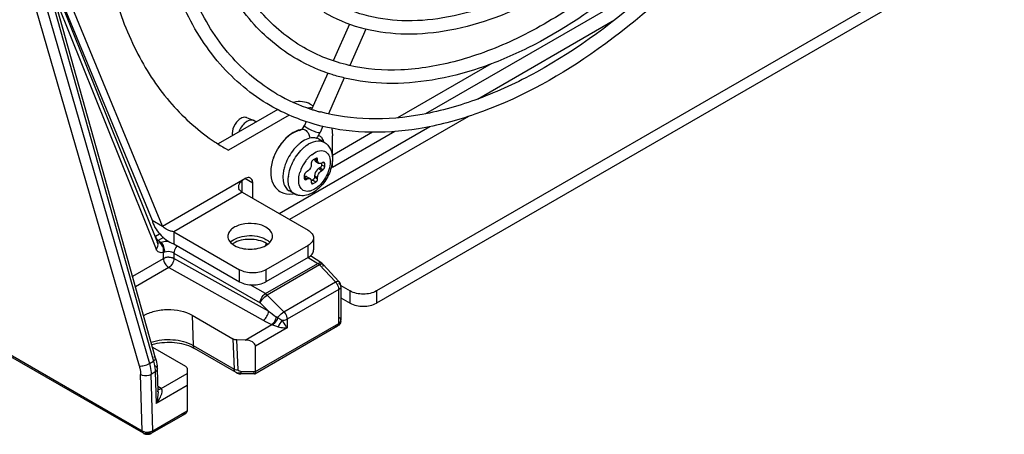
# Model space of a CAD drawing. Header units: inches. Extents: x 0 to 117, y 0 to 83.
# Tile 29 of 74: x 105.88 to 108.49, y 15.85 to 16.95. Entities that reach past the tile are written whole.
import ezdxf

# ---------------------------------------------------------------- set-up
doc = ezdxf.new("R2010")
doc.units = ezdxf.units.IN
doc.header["$LTSCALE"] = 6.431102
doc.header["$MEASUREMENT"] = 0
doc.layers.get('0').update_dxf_attribs({"linetype": 'CONTINUOUS'})

msp = doc.modelspace()

# ---------------------------------------------------------------- linework, layer by layer
at = {"color": 7, "linetype": 'CONTINUOUS'}
for p, q in [((110.6526, 18.4388), (106.8248, 16.2288)), ((110.6526, 18.4067), (106.8248, 16.1967)), ((105.9124, 17.1156), (106.224, 16.0368)), ((105.9306, 17.1267), (106.2347, 16.0433)), ((105.8855, 17.1093), (106.1971, 16.0305)), ((106.2407, 16.0509), (105.9558, 17.0658)), ((107.592, 17.0656), (106.9549, 16.6977)), ((105.976, 17.035), (106.2311, 16.4164)), ((106.2589, 16.4004), (105.9966, 17.0365)), ((105.9807, 16.9889), (106.2421, 16.3395)), ((105.9851, 17.0043), (106.2465, 16.3549)), ((106.7531, 16.9348), (106.7102, 16.8379)), ((107.0917, 16.7365), (107.4548, 16.9462)), ((106.7968, 16.9217), (106.7543, 16.8257)), ((107.1279, 16.8297), (106.8807, 16.687)), ((106.6958, 16.8054), (106.6533, 16.7095)), ((106.7397, 16.7927), (106.6975, 16.6975)), ((106.6498, 16.7232), (106.6574, 16.7188)), ((106.5636, 16.7088), (106.4064, 16.6181)), ((106.5939, 16.6942), (106.4334, 16.6015)), ((106.4808, 16.6877), (106.4988, 16.6805)), ((106.5003, 16.6797), (106.4988, 16.6805)), ((106.5068, 16.676), (106.5003, 16.6797)), ((107.0682, 16.6908), (106.5951, 16.4177)), ((106.6389, 16.677), (106.6343, 16.6667)), ((106.5673, 16.4338), (106.9657, 16.6638)), ((106.6344, 16.6667), (106.6343, 16.6667)), ((106.6829, 16.6646), (106.6757, 16.6483)), ((106.8737, 16.6508), (106.7082, 16.5553)), ((106.8146, 16.6489), (106.7082, 16.5874)), ((106.6863, 16.6226), (106.6724, 16.6306)), ((106.7082, 16.5836), (106.7082, 16.6396)), ((106.4254, 16.606), (106.4334, 16.6015)), ((106.6525, 16.5673), (106.6525, 16.564)), ((106.6643, 16.5797), (106.6574, 16.5757)), ((106.6616, 16.5781), (106.6692, 16.5737)), ((106.6641, 16.5713), (106.6711, 16.5673)), ((106.6692, 16.5769), (106.6643, 16.5797)), ((106.6692, 16.5737), (106.6692, 16.5769)), ((106.6796, 16.5669), (106.6796, 16.5628)), ((106.6831, 16.5689), (106.6803, 16.5673)), ((106.688, 16.5661), (106.6831, 16.5689)), ((106.688, 16.558), (106.688, 16.5661)), ((106.7082, 16.5553), (106.7082, 16.5733)), ((106.6414, 16.5448), (106.6386, 16.5431)), ((106.6748, 16.5544), (106.672, 16.5528)), ((106.672, 16.5528), (106.6803, 16.548)), ((106.6831, 16.5496), (106.6748, 16.5544)), ((106.6796, 16.5628), (106.688, 16.558)), ((106.6803, 16.548), (106.6831, 16.5496)), ((106.2589, 16.4004), (106.4768, 16.5262)), ((106.4699, 16.49), (106.4699, 16.5213)), ((106.4977, 16.5141), (106.4768, 16.5262)), ((106.4977, 16.4739), (106.4977, 16.5141)), ((106.6337, 16.5347), (106.6337, 16.5267)), ((106.6414, 16.5255), (106.6337, 16.5299)), ((106.6337, 16.5267), (106.6386, 16.5239)), ((106.6386, 16.5239), (106.6414, 16.5255)), ((106.6409, 16.5311), (106.6492, 16.5262)), ((106.656, 16.5219), (106.6524, 16.5198)), ((106.6525, 16.519), (106.6525, 16.5158)), ((106.6525, 16.5158), (106.6574, 16.513)), ((106.6643, 16.517), (106.656, 16.5219)), ((106.6574, 16.513), (106.6643, 16.517)), ((106.6692, 16.5287), (106.6609, 16.5335)), ((106.6609, 16.5335), (106.6609, 16.5303)), ((106.6609, 16.5303), (106.6692, 16.5255)), ((106.6692, 16.5255), (106.6692, 16.5287)), ((106.4699, 16.49), (106.2889, 16.3855)), ((106.4699, 16.49), (106.6439, 16.3896)), ((106.6076, 16.4862), (106.5936, 16.4942)), ((106.2311, 16.4164), (106.2589, 16.4004)), ((105.261, 16.4036), (106.2051, 15.8586)), ((106.2081, 15.8522), (105.2624, 16.3982)), ((106.2889, 16.3855), (106.4629, 16.2851)), ((106.2889, 16.3855), (106.2889, 16.3534)), ((106.2405, 16.3743), (106.2389, 16.3736)), ((106.2405, 16.3743), (106.251, 16.3803)), ((106.244, 16.3609), (106.2472, 16.3623)), ((106.2611, 16.3703), (106.2472, 16.3623)), ((106.2472, 16.3623), (106.2554, 16.3572)), ((106.6583, 16.3695), (106.6583, 16.3373)), ((106.2554, 16.3572), (106.2513, 16.3562)), ((106.2889, 16.3534), (106.4629, 16.2529)), ((106.5309, 16.3486), (106.5343, 16.3542)), ((106.5323, 16.3493), (106.5374, 16.3526)), ((106.6439, 16.3494), (106.5325, 16.2851)), ((106.6439, 16.3172), (106.6439, 16.3494)), ((106.1799, 16.2677), (106.2614, 16.3148)), ((106.2614, 16.3148), (106.2614, 16.3309)), ((106.2614, 16.3148), (106.2653, 16.3166)), ((106.2614, 16.3148), (106.2653, 16.3166)), ((106.2889, 16.3293), (106.5169, 16.1977)), ((106.2889, 16.3293), (106.2889, 16.315)), ((106.5392, 16.1754), (106.2889, 16.315)), ((106.6439, 16.3172), (106.5325, 16.2529)), ((106.6445, 16.3177), (106.6696, 16.3018)), ((106.6799, 16.3025), (106.65, 16.3217)), ((106.2752, 16.2908), (106.1876, 16.2402)), ((106.2752, 16.2908), (106.5255, 16.1512)), ((106.4629, 16.2529), (106.4629, 16.2851)), ((106.5309, 16.2217), (106.6696, 16.3018)), ((106.5325, 16.2851), (106.5325, 16.2529)), ((106.6744, 16.2979), (106.5357, 16.2178)), ((106.6774, 16.2993), (106.6744, 16.2979)), ((106.7163, 16.2526), (106.6744, 16.2979)), ((106.6803, 16.3001), (106.6782, 16.2996)), ((106.6793, 16.3028), (106.6799, 16.3025)), ((106.6816, 16.3002), (106.6803, 16.3001)), ((106.6829, 16.2999), (106.6816, 16.3002)), ((106.6837, 16.2993), (106.6829, 16.2999)), ((106.6837, 16.2993), (106.6837, 16.2993)), ((106.6837, 16.2993), (106.7256, 16.254)), ((106.5309, 16.2217), (106.4907, 16.2449)), ((106.5798, 16.1738), (106.7163, 16.2526)), ((106.725, 16.2327), (106.5885, 16.1538)), ((106.7251, 16.1431), (106.725, 16.2327)), ((106.7306, 16.243), (106.7552, 16.2288)), ((106.7308, 16.2407), (106.7308, 16.1512)), ((106.7552, 16.1967), (106.7552, 16.2288)), ((106.8248, 16.2288), (106.8248, 16.1967)), ((106.5798, 16.1738), (106.5357, 16.2178)), ((106.7308, 16.2108), (106.7552, 16.1967)), ((106.5169, 16.1977), (106.5392, 16.1754)), ((106.3377, 16.1645), (106.4447, 16.1017)), ((106.3377, 16.1645), (106.3395, 16.0848)), ((106.5668, 16.1556), (106.5635, 16.1577)), ((106.5748, 16.1505), (106.5668, 16.1556)), ((106.5885, 16.1538), (106.5885, 16.1313)), ((106.4771, 16.099), (106.5479, 16.1399)), ((106.503, 16.0099), (106.722, 16.1363)), ((106.5047, 16.0159), (106.7251, 16.1431)), ((106.5885, 16.1313), (106.5047, 16.0829)), ((106.5479, 16.1399), (106.5502, 16.1388)), ((106.4447, 16.1017), (106.4483, 16.022)), ((106.4771, 16.099), (106.4552, 16.0991)), ((106.4588, 16.0198), (106.4552, 16.0991)), ((106.2324, 16.0804), (106.3193, 16.0294)), ((106.3395, 16.0848), (106.4483, 16.022)), ((106.4535, 16.0127), (106.3435, 16.0762)), ((106.5047, 16.0159), (106.5047, 16.0829)), ((106.224, 16.0368), (106.2347, 16.0433)), ((106.2469, 15.9617), (106.2452, 16.023)), ((106.3237, 16.0232), (106.3237, 15.9114)), ((106.2051, 15.8586), (106.2009, 16.0074)), ((106.2394, 16.0144), (106.2288, 16.0079)), ((106.2329, 15.859), (106.2288, 16.0079)), ((106.2394, 16.0144), (106.2417, 15.9311)), ((106.2549, 15.9707), (106.3237, 16.0104)), ((106.4657, 16.0159), (106.5047, 16.0159)), ((106.4657, 16.0159), (106.4657, 16.0096)), ((106.502, 16.0096), (106.4657, 16.0096)), ((106.5021, 16.0096), (106.5029, 16.0098)), ((106.3237, 15.9784), (106.2417, 15.9311)), ((106.2549, 15.9707), (106.2465, 15.9759)), ((106.3193, 15.9038), (106.2299, 15.8522)), ((106.2329, 15.859), (106.3237, 15.9114)), ((106.2155, 15.8529), (106.2103, 15.856)), ((106.2277, 15.856), (106.2225, 15.8529))]:
    msp.add_line(p, q, dxfattribs=at)
for points in [[(106.4534, 16.0128), (106.4537, 16.0126), (106.4549, 16.012), (106.4562, 16.0114), (106.4575, 16.0109), (106.4589, 16.0105), (106.4603, 16.0102), (106.4618, 16.0099), (106.4633, 16.0097), (106.4648, 16.0096), (106.4657, 16.0096)], [(106.2081, 15.8522), (106.2087, 15.8519), (106.2099, 15.8513)], [(106.2099, 15.8513), (106.2112, 15.8508), (106.2124, 15.8504), (106.2138, 15.85), (106.2151, 15.8497), (106.2165, 15.8495), (106.2178, 15.8494), (106.2192, 15.8494), (106.2206, 15.8495), (106.222, 15.8496), (106.2234, 15.8498), (106.2247, 15.8501), (106.226, 15.8505), (106.2273, 15.851), (106.2285, 15.8515), (106.2297, 15.8521), (106.2299, 15.8522)]]:
    msp.add_lwpolyline(points, dxfattribs=at)
for centre, radius, start, end in [((106.7995, 17.1632), 0.4767, 240.0558, 251.896), ((106.804, 17.1762), 0.4904, 251.866, 252.1686), ((106.8045, 17.1777), 0.492, 252.1687, 252.6935), ((106.8056, 17.1811), 0.4956, 252.6944, 253.9263), ((106.8069, 17.1856), 0.5003, 253.926, 254.8969), ((106.4944, 16.6694), 0.0119, 68.1676, 71.0903), ((106.643, 16.5863), 0.0723, 108.8464, 111.8645), ((106.6411, 16.5918), 0.0665, 102.9066, 108.8835), ((106.6402, 16.5954), 0.0628, 102.3774, 102.8509), ((106.6293, 16.6452), 0.0118, 102.3883, 104.9235), ((106.6098, 16.6771), 0.0266, 319.9421, 321.1094), ((106.6119, 16.6756), 0.024, 319.4223, 320.7125), ((106.6094, 16.6774), 0.0271, 321.1109, 322.8084), ((106.6108, 16.6765), 0.0254, 320.7199, 322.5257), ((106.6088, 16.678), 0.0279, 322.5712, 336.1151), ((106.6083, 16.6782), 0.0285, 322.8247, 326.7611), ((106.6079, 16.6785), 0.0289, 326.6943, 336.0445), ((106.6084, 16.6782), 0.0736, 325.4798, 333.9543), ((106.6094, 16.6777), 0.0726, 333.9536, 336.1048), ((106.6979, 17.0777), 0.5447, 236.6077, 239.9859), ((106.6861, 16.54), 0.1018, 128.5552, 132.8792), ((106.6102, 16.6769), 0.0714, 322.0857, 323.3185), ((106.6095, 16.6775), 0.0723, 323.3202, 325.4729), ((106.6318, 16.6059), 0.0565, 21.5801, 28.4237), ((106.6279, 16.6043), 0.0607, 17.8795, 21.6094), ((106.6812, 16.5342), 0.1373, 152.9821, 160.2431), ((106.6833, 16.5331), 0.1396, 152.9811, 159.0041), ((106.6861, 16.5318), 0.1428, 152.801, 153.0065), ((106.6837, 16.533), 0.1401, 152.8082, 153.0175), ((106.6867, 16.5314), 0.1435, 148.6541, 152.7982), ((106.6859, 16.5319), 0.1425, 148.627, 152.7994), ((106.6969, 16.5357), 0.097, 126.1911, 131.6164), ((106.6737, 16.537), 0.1293, 160.2815, 161.9137), ((106.6776, 16.5354), 0.1335, 159.0294, 160.9627), ((106.7188, 16.5129), 0.101, 143.159, 158.2959), ((106.716, 16.515), 0.0975, 141.2868, 143.1607), ((106.7115, 16.5187), 0.0917, 136.7226, 141.3208), ((106.705, 16.5248), 0.0828, 131.7744, 136.7224), ((106.7004, 16.5299), 0.0759, 129.0656, 131.7474), ((106.6981, 16.5327), 0.0723, 128.1701, 129.0517), ((106.6921, 16.5246), 0.1152, 160.4064, 167.0874), ((106.7098, 16.5165), 0.0913, 158.7101, 163.3533), ((106.7141, 16.5149), 0.0959, 158.3596, 158.748), ((106.6819, 16.5212), 0.0907, 173.3047, 173.8551), ((106.5942, 16.5457), 0.0605, 278.0609, 282.1252), ((106.6274, 16.5206), 0.0397, 240.0292, 251.4679), ((106.4727, 16.3122), 0.0499, 122.7338, 125.425), ((106.5062, 16.308), 0.054, 55.1728, 58.7402), ((106.274, 16.2913), 0.0267, 105.5214, 108.8809), ((106.2744, 16.2897), 0.0283, 104.1194, 105.5421), ((106.2747, 16.2887), 0.0294, 102.3105, 104.1175), ((106.2751, 16.2866), 0.0315, 96.1457, 102.2609), ((106.2753, 16.2848), 0.0333, 95.2806, 96.1962), ((106.2753, 16.2844), 0.0337, 93.2616, 95.2789), ((106.2754, 16.2843), 0.0338, 90.2184, 93.2633), ((106.6839, 16.2825), 0.018, 108.3604, 111.3108), ((106.6693, 16.286), 0.0196, 42.478, 57.4045), ((106.8844, 16.6284), 0.5695, 232.6849, 235.2276), ((106.6741, 16.4177), 0.3051, 240.871, 245.5805), ((106.5174, 16.0997), 0.0741, 51.6436, 55.2334), ((106.7144, 16.1512), 0.0165, 349.6789, 0.0132), ((106.2931, 15.9874), 0.1022, 64.1668, 66.1284), ((106.2977, 15.9967), 0.0917, 60.0558, 64.2102), ((106.1481, 16.0203), 0.0971, 1.5984, 3.3935), ((106.1957, 15.9603), 0.0512, 1.6507, 4.8661)]:
    msp.add_arc(centre, radius, start, end, dxfattribs=at)
msp.add_ellipse((106.4768, 16.0829), major_axis=(0.0278, 0), ratio=0.577354, start_param=-0.000002, end_param=1.562068, dxfattribs=at)
for points, knots in [([(108.3312, 18.5935), (108.3312, 18.4675), (108.296, 18.2026), (108.1645, 17.814), (107.962, 17.44), (107.7045, 17.1109), (107.4129, 16.8532), (107.1484, 16.7092), (106.9407, 16.6544), (106.797, 16.6441), (106.6626, 16.664), (106.581, 16.698), (106.5439, 16.7195)], [0, 0, 0, 0, 0.128479, 0.269589, 0.416149, 0.559921, 0.693195, 0.810479, 0.862707, 0.911017, 0.956327, 1, 1, 1, 1]), ([(108.231, 18.5357), (108.231, 18.4304), (108.2038, 18.2096), (108.1008, 17.8833), (107.9406, 17.5648), (107.7343, 17.2766), (107.4965, 17.0388), (107.2777, 16.8913), (107.101, 16.8165), (106.9755, 16.7841), (106.8548, 16.7743), (106.7771, 16.7837), (106.7405, 16.7924)], [0, 0, 0, 0, 0.124997, 0.261825, 0.404625, 0.54653, 0.680816, 0.802084, 0.856974, 0.907941, 0.955366, 1, 1, 1, 1]), ([(108.1301, 18.4774), (108.1301, 18.3757), (108.1017, 18.162), (107.9956, 17.8484), (107.8321, 17.5467), (107.6244, 17.2813), (107.389, 17.0734), (107.1754, 16.9572), (107.0076, 16.913), (106.8913, 16.9047), (106.7824, 16.9209), (106.7162, 16.9484), (106.6861, 16.9658)], [0, 0, 0, 0, 0.12843, 0.269425, 0.415842, 0.559478, 0.692659, 0.80995, 0.862242, 0.910665, 0.956136, 1, 1, 1, 1]), ([(108.0946, 18.4774), (108.0946, 18.3784), (108.0669, 18.1701), (107.9634, 17.8639), (107.8038, 17.5686), (107.6011, 17.3086), (107.3722, 17.1054), (107.1656, 16.9918), (107.0047, 16.9486), (106.8948, 16.9403), (106.793, 16.955), (106.7316, 16.9804), (106.7038, 16.9965)], [0, 0, 0, 0, 0.128948, 0.271171, 0.419103, 0.564196, 0.69838, 0.815621, 0.867245, 0.91446, 0.958202, 1, 1, 1, 1]), ([(106.6147, 16.8422), (106.5697, 16.8682), (106.4856, 16.9388), (106.3963, 17.0844), (106.3435, 17.2629), (106.3331, 17.3924), (106.3331, 17.4604)], [0, 0, 0, 0, 0.219985, 0.45411, 0.712566, 1, 1, 1, 1]), ([(106.6325, 16.8729), (106.5907, 16.897), (106.5122, 16.9631), (106.4285, 17.1004), (106.3784, 17.2706), (106.3686, 17.3949), (106.3686, 17.4604)], [0, 0, 0, 0, 0.215388, 0.447552, 0.70766, 1, 1, 1, 1]), ([(107.805, 17.4404), (107.7202, 17.3223), (107.5788, 17.1608), (107.3635, 16.99), (107.2036, 16.8956), (107.0458, 16.8344), (106.8945, 16.8083), (106.7541, 16.8189), (106.6697, 16.8514), (106.6325, 16.8729)], [0, 0, 0, 0, 0.309569, 0.452373, 0.58406, 0.703505, 0.810924, 0.908363, 1, 1, 1, 1]), ([(106.5439, 16.7195), (106.4941, 16.7482), (106.4013, 16.8261), (106.3027, 16.987), (106.2443, 17.1842), (106.2329, 17.3274), (106.2329, 17.4025)], [0, 0, 0, 0, 0.219777, 0.453814, 0.712344, 1, 1, 1, 1]), ([(106.5616, 16.7501), (106.5151, 16.777), (106.4279, 16.8504), (106.3349, 17.0029), (106.2793, 17.1919), (106.2684, 17.3298), (106.2684, 17.4025)], [0, 0, 0, 0, 0.215627, 0.447894, 0.707916, 1, 1, 1, 1]), ([(107.8345, 17.3405), (107.7508, 17.2287), (107.5731, 17.0293), (107.3128, 16.8346), (107.1006, 16.7352), (106.9512, 16.6922), (106.809, 16.6792), (106.7184, 16.6913), (106.6765, 16.7026)], [0, 0, 0, 0, 0.301216, 0.57276, 0.694107, 0.80506, 0.906356, 1, 1, 1, 1]), ([(106.0947, 17.2056), (106.1014, 17.1423), (106.1232, 17.0219), (106.186, 16.857), (106.2766, 16.7207), (106.3558, 16.6508), (106.3981, 16.6229)], [0, 0, 0, 0, 0.281775, 0.538983, 0.775804, 1, 1, 1, 1]), ([(106.7405, 16.7924), (106.7294, 16.795), (106.6858, 16.807), (106.644, 16.8253), (106.6147, 16.8422)], [0, 0, 0, 0, 0.253106, 1, 1, 1, 1]), ([(106.6498, 16.7232), (106.6436, 16.7268), (106.6286, 16.7314), (106.6132, 16.7299), (106.6055, 16.7281)], [0, 0, 0, 0, 0.474153, 1, 1, 1, 1]), ([(106.4808, 16.6877), (106.4772, 16.6891), (106.4685, 16.6878), (106.4586, 16.6804), (106.4479, 16.6672), (106.443, 16.6542), (106.443, 16.6456)], [0, 0, 0, 0, 0.188483, 0.374736, 0.588628, 1, 1, 1, 1]), ([(106.4982, 16.6807), (106.4913, 16.683), (106.4778, 16.6764), (106.4669, 16.6633), (106.4621, 16.6541), (106.4604, 16.6492)], [0, 0, 0, 0, 0.418068, 0.703716, 1, 1, 1, 1]), ([(106.6211, 16.6537), (106.61, 16.6513), (106.5874, 16.6376), (106.5714, 16.6178), (106.5642, 16.6061)], [0, 0, 0, 0, 0.452192, 1, 1, 1, 1]), ([(106.616, 16.6534), (106.6109, 16.6513), (106.59, 16.6401), (106.5736, 16.6215), (106.5642, 16.6061)], [0, 0, 0, 0, 0.234194, 1, 1, 1, 1]), ([(106.6301, 16.66), (106.6297, 16.6595), (106.6286, 16.6583), (106.6273, 16.6571), (106.6263, 16.6566)], [0, 0, 0, 0, 0.362889, 1, 1, 1, 1]), ([(106.6343, 16.6667), (106.6339, 16.6658), (106.6377, 16.663), (106.6398, 16.6615), (106.6418, 16.6604)], [0, 0, 0, 0, 0.293987, 1, 1, 1, 1]), ([(106.6364, 16.655), (106.6381, 16.654), (106.6447, 16.6485), (106.648, 16.6396), (106.6483, 16.633)], [0, 0, 0, 0, 0.229607, 1, 1, 1, 1]), ([(106.6418, 16.6604), (106.6467, 16.6575), (106.6563, 16.6531), (106.6662, 16.6493), (106.671, 16.6483)], [0, 0, 0, 0, 0.532948, 1, 1, 1, 1]), ([(106.671, 16.6483), (106.6721, 16.648), (106.6735, 16.6477), (106.6755, 16.6479), (106.6757, 16.6483)], [0, 0, 0, 0, 0.684217, 1, 1, 1, 1]), ([(106.7066, 16.6595), (106.7069, 16.658), (106.7078, 16.6513), (106.7082, 16.6446), (106.7082, 16.6396)], [0, 0, 0, 0, 0.241709, 1, 1, 1, 1]), ([(106.6666, 16.6331), (106.6634, 16.634), (106.6475, 16.6357), (106.6323, 16.6273), (106.6227, 16.6196)], [0, 0, 0, 0, 0.212528, 1, 1, 1, 1]), ([(106.6397, 16.6139), (106.6471, 16.6194), (106.662, 16.6277), (106.68, 16.6262), (106.6863, 16.6226)], [0, 0, 0, 0, 0.561237, 1, 1, 1, 1]), ([(106.6863, 16.6226), (106.6935, 16.6184), (106.7055, 16.6046), (106.7084, 16.5872), (106.7084, 16.5785)], [0, 0, 0, 0, 0.488664, 1, 1, 1, 1]), ([(106.6168, 16.6146), (106.6132, 16.6112), (106.5991, 16.5962), (106.5887, 16.5779), (106.5835, 16.5633)], [0, 0, 0, 0, 0.243066, 1, 1, 1, 1]), ([(106.5918, 16.5318), (106.5935, 16.5462), (106.6035, 16.5745), (106.6214, 16.5984), (106.6325, 16.6082)], [0, 0, 0, 0, 0.494464, 1, 1, 1, 1]), ([(106.6534, 16.5895), (106.6627, 16.5968), (106.6828, 16.606), (106.7011, 16.5883), (106.7026, 16.5767), (106.7026, 16.5705)], [0, 0, 0, 0, 0.513193, 0.730935, 1, 1, 1, 1]), ([(106.5514, 16.5789), (106.5475, 16.5678), (106.5429, 16.5453), (106.5483, 16.5119), (106.5707, 16.4872), (106.5926, 16.4844), (106.6027, 16.4858)], [0, 0, 0, 0, 0.275722, 0.524889, 0.762138, 1, 1, 1, 1]), ([(106.7084, 16.5785), (106.7084, 16.5657), (106.7019, 16.5392), (106.6807, 16.5062), (106.651, 16.4823), (106.6253, 16.4794), (106.6148, 16.483)], [0, 0, 0, 0, 0.25734, 0.528448, 0.777325, 1, 1, 1, 1]), ([(106.7026, 16.5705), (106.7026, 16.5562), (106.695, 16.5343), (106.678, 16.511), (106.6624, 16.498), (106.6462, 16.4913), (106.6304, 16.4936), (106.6205, 16.5061), (106.6191, 16.5166), (106.6191, 16.5223)], [0, 0, 0, 0, 0.290784, 0.444826, 0.583898, 0.698479, 0.791939, 0.885408, 1, 1, 1, 1]), ([(106.6725, 16.5665), (106.6719, 16.5668), (106.6698, 16.5686), (106.6692, 16.5716), (106.6692, 16.5737)], [0, 0, 0, 0, 0.220853, 1, 1, 1, 1]), ([(106.6803, 16.5673), (106.6797, 16.5669), (106.6773, 16.5657), (106.6741, 16.5655), (106.6725, 16.5665)], [0, 0, 0, 0, 0.29391, 1, 1, 1, 1]), ([(106.5798, 16.5504), (106.5794, 16.5487), (106.578, 16.542), (106.5773, 16.5353), (106.5773, 16.5303)], [0, 0, 0, 0, 0.26205, 1, 1, 1, 1]), ([(106.6191, 16.5223), (106.6191, 16.5239), (106.6194, 16.5308), (106.6208, 16.5376), (106.6223, 16.5427)], [0, 0, 0, 0, 0.234615, 1, 1, 1, 1]), ([(106.6525, 16.564), (106.6525, 16.5622), (106.6512, 16.5547), (106.6464, 16.5476), (106.6414, 16.5448)], [0, 0, 0, 0, 0.240524, 1, 1, 1, 1]), ([(106.672, 16.5528), (106.6704, 16.5519), (106.6646, 16.547), (106.6609, 16.5393), (106.6609, 16.5335)], [0, 0, 0, 0, 0.240522, 1, 1, 1, 1]), ([(106.6692, 16.5287), (106.6692, 16.5305), (106.6706, 16.538), (106.6754, 16.5451), (106.6803, 16.548)], [0, 0, 0, 0, 0.240524, 1, 1, 1, 1]), ([(106.4768, 16.5262), (106.4745, 16.5248), (106.47, 16.5217), (106.4639, 16.5157), (106.4591, 16.5081), (106.4594, 16.5013), (106.461, 16.4988)], [0, 0, 0, 0, 0.231102, 0.479299, 0.738973, 1, 1, 1, 1]), ([(106.4916, 16.5276), (106.4906, 16.5282), (106.4857, 16.53), (106.4803, 16.5282), (106.4768, 16.5262)], [0, 0, 0, 0, 0.220855, 1, 1, 1, 1]), ([(106.4977, 16.5141), (106.4977, 16.5156), (106.4974, 16.5206), (106.4947, 16.5258), (106.4916, 16.5276)], [0, 0, 0, 0, 0.293911, 1, 1, 1, 1]), ([(106.5773, 16.5303), (106.5773, 16.5282), (106.5777, 16.5207), (106.5793, 16.5131), (106.5816, 16.508)], [0, 0, 0, 0, 0.270666, 1, 1, 1, 1]), ([(106.5955, 16.5001), (106.5948, 16.5017), (106.5921, 16.5088), (106.5913, 16.5164), (106.5913, 16.5223)], [0, 0, 0, 0, 0.230689, 1, 1, 1, 1]), ([(106.6409, 16.5311), (106.6404, 16.5313), (106.6381, 16.5322), (106.6354, 16.5315), (106.6337, 16.5307)], [0, 0, 0, 0, 0.223944, 1, 1, 1, 1]), ([(106.6414, 16.5255), (106.6421, 16.5259), (106.6445, 16.527), (106.6476, 16.5272), (106.6492, 16.5262)], [0, 0, 0, 0, 0.29391, 1, 1, 1, 1]), ([(106.6492, 16.5262), (106.6498, 16.5259), (106.6519, 16.5242), (106.6525, 16.5212), (106.6525, 16.519)], [0, 0, 0, 0, 0.220853, 1, 1, 1, 1]), ([(106.4699, 16.49), (106.469, 16.4905), (106.4656, 16.4929), (106.4628, 16.4961), (106.461, 16.4988)], [0, 0, 0, 0, 0.229948, 1, 1, 1, 1]), ([(106.6076, 16.4862), (106.6063, 16.487), (106.6012, 16.4905), (106.5974, 16.4958), (106.5955, 16.5001)], [0, 0, 0, 0, 0.240584, 1, 1, 1, 1]), ([(106.2311, 16.4164), (106.2344, 16.4029), (106.2502, 16.377), (106.2744, 16.3585), (106.2889, 16.3534)], [0, 0, 0, 0, 0.475951, 1, 1, 1, 1]), ([(106.2889, 16.3855), (106.2857, 16.3858), (106.2746, 16.3883), (106.2647, 16.3947), (106.2589, 16.4004)], [0, 0, 0, 0, 0.281802, 1, 1, 1, 1]), ([(106.5325, 16.3976), (106.5234, 16.4029), (106.5015, 16.4088), (106.4739, 16.4074), (106.4536, 16.4006), (106.4418, 16.3934), (106.4338, 16.3843), (106.4317, 16.3769), (106.4317, 16.3735)], [0, 0, 0, 0, 0.269926, 0.561312, 0.695458, 0.813133, 0.91285, 1, 1, 1, 1]), ([(106.5498, 16.3735), (106.5498, 16.3781), (106.5458, 16.3883), (106.5374, 16.3948), (106.5325, 16.3976)], [0, 0, 0, 0, 0.449236, 1, 1, 1, 1]), ([(106.6439, 16.3896), (106.6479, 16.3872), (106.6549, 16.3818), (106.6583, 16.3733), (106.6583, 16.3695)], [0, 0, 0, 0, 0.550793, 1, 1, 1, 1]), ([(106.2748, 16.3602), (106.2731, 16.3602), (106.2665, 16.36), (106.26, 16.3587), (106.2554, 16.3572)], [0, 0, 0, 0, 0.258619, 1, 1, 1, 1]), ([(106.4317, 16.3735), (106.4317, 16.3689), (106.4357, 16.3586), (106.4441, 16.3522), (106.449, 16.3494)], [0, 0, 0, 0, 0.449236, 1, 1, 1, 1]), ([(106.4387, 16.3574), (106.4436, 16.3627), (106.4578, 16.371), (106.4824, 16.3762), (106.5086, 16.375), (106.5254, 16.3696), (106.5325, 16.3654)], [0, 0, 0, 0, 0.217079, 0.47849, 0.752066, 1, 1, 1, 1]), ([(106.5343, 16.3542), (106.5211, 16.3622), (106.4899, 16.3687), (106.4584, 16.3623), (106.4457, 16.3541)], [0, 0, 0, 0, 0.505348, 1, 1, 1, 1]), ([(106.5325, 16.3654), (106.5335, 16.3649), (106.5372, 16.3626), (106.5406, 16.3598), (106.5428, 16.3574)], [0, 0, 0, 0, 0.264627, 1, 1, 1, 1]), ([(106.5374, 16.3526), (106.541, 16.3553), (106.5471, 16.3613), (106.5498, 16.3696), (106.5498, 16.3735)], [0, 0, 0, 0, 0.539845, 1, 1, 1, 1]), ([(106.6583, 16.3695), (106.6583, 16.3656), (106.6549, 16.3571), (106.6479, 16.3517), (106.6439, 16.3494)], [0, 0, 0, 0, 0.449208, 1, 1, 1, 1]), ([(106.2421, 16.3395), (106.2442, 16.3417), (106.2475, 16.3465), (106.2474, 16.3525), (106.2465, 16.3549)], [0, 0, 0, 0, 0.535464, 1, 1, 1, 1]), ([(106.2614, 16.3309), (106.2577, 16.3298), (106.2491, 16.3294), (106.2435, 16.3361), (106.2421, 16.3395)], [0, 0, 0, 0, 0.512058, 1, 1, 1, 1]), ([(106.2614, 16.3309), (106.2628, 16.3379), (106.2601, 16.3485), (106.2532, 16.355), (106.2513, 16.3562)], [0, 0, 0, 0, 0.763632, 1, 1, 1, 1]), ([(106.2652, 16.3316), (106.2652, 16.3363), (106.2631, 16.3455), (106.2586, 16.354), (106.2554, 16.3572)], [0, 0, 0, 0, 0.513488, 1, 1, 1, 1]), ([(106.2889, 16.3293), (106.2873, 16.3303), (106.2798, 16.3335), (106.271, 16.3335), (106.2652, 16.3316)], [0, 0, 0, 0, 0.238086, 1, 1, 1, 1]), ([(106.2972, 16.3486), (106.296, 16.3472), (106.2918, 16.3416), (106.289, 16.3345), (106.2889, 16.3293)], [0, 0, 0, 0, 0.260433, 1, 1, 1, 1]), ([(106.449, 16.3494), (106.4614, 16.3422), (106.4906, 16.3366), (106.5199, 16.3422), (106.5323, 16.3493)], [0, 0, 0, 0, 0.499767, 1, 1, 1, 1]), ([(106.6439, 16.3172), (106.6479, 16.3196), (106.6549, 16.3249), (106.6583, 16.3335), (106.6583, 16.3373)], [0, 0, 0, 0, 0.550792, 1, 1, 1, 1]), ([(106.2614, 16.3148), (106.2614, 16.3125), (106.2631, 16.3032), (106.2691, 16.2944), (106.2752, 16.2908)], [0, 0, 0, 0, 0.240218, 1, 1, 1, 1]), ([(106.2752, 16.3181), (106.2765, 16.3182), (106.2812, 16.3179), (106.2859, 16.3167), (106.2889, 16.315)], [0, 0, 0, 0, 0.265946, 1, 1, 1, 1]), ([(106.2889, 16.315), (106.2889, 16.3103), (106.2856, 16.3009), (106.2793, 16.2932), (106.2752, 16.2908)], [0, 0, 0, 0, 0.501171, 1, 1, 1, 1]), ([(106.5325, 16.2851), (106.5222, 16.2791), (106.4977, 16.2744), (106.4732, 16.2791), (106.4629, 16.2851)], [0, 0, 0, 0, 0.499999, 1, 1, 1, 1]), ([(106.6836, 16.2938), (106.6838, 16.2944), (106.6844, 16.2961), (106.6846, 16.2984), (106.6837, 16.2993)], [0, 0, 0, 0, 0.334038, 1, 1, 1, 1]), ([(106.7163, 16.2526), (106.7173, 16.2532), (106.7199, 16.2545), (106.7242, 16.2556), (106.7256, 16.254)], [0, 0, 0, 0, 0.355365, 1, 1, 1, 1]), ([(106.7256, 16.254), (106.7258, 16.2538), (106.7267, 16.252), (106.726, 16.2499), (106.7254, 16.2485)], [0, 0, 0, 0, 0.189135, 1, 1, 1, 1]), ([(106.4629, 16.2529), (106.4732, 16.247), (106.4977, 16.2423), (106.5222, 16.247), (106.5325, 16.2529)], [0, 0, 0, 0, 0.500001, 1, 1, 1, 1]), ([(106.7163, 16.2526), (106.7176, 16.2513), (106.7221, 16.2455), (106.725, 16.2381), (106.725, 16.2327)], [0, 0, 0, 0, 0.258605, 1, 1, 1, 1]), ([(106.7308, 16.2407), (106.7308, 16.2399), (106.7302, 16.2365), (106.7273, 16.234), (106.725, 16.2327)], [0, 0, 0, 0, 0.220913, 1, 1, 1, 1]), ([(106.7254, 16.2485), (106.7262, 16.248), (106.7288, 16.2462), (106.7308, 16.243), (106.7308, 16.2407)], [0, 0, 0, 0, 0.292015, 1, 1, 1, 1]), ([(106.8248, 16.2288), (106.8145, 16.2229), (106.79, 16.2181), (106.7655, 16.2229), (106.7552, 16.2288)], [0, 0, 0, 0, 0.499999, 1, 1, 1, 1]), ([(106.517, 16.1976), (106.5171, 16.2024), (106.5205, 16.2117), (106.5268, 16.2192), (106.5309, 16.2217)], [0, 0, 0, 0, 0.499993, 1, 1, 1, 1]), ([(106.517, 16.1976), (106.5188, 16.2016), (106.5246, 16.209), (106.5316, 16.2153), (106.5357, 16.2178)], [0, 0, 0, 0, 0.477976, 1, 1, 1, 1]), ([(106.2091, 16.1632), (106.2178, 16.1688), (106.2389, 16.1771), (106.283, 16.1825), (106.3185, 16.1758), (106.3377, 16.1645)], [0, 0, 0, 0, 0.234566, 0.498134, 1, 1, 1, 1]), ([(106.5255, 16.1512), (106.5296, 16.1537), (106.536, 16.1613), (106.5392, 16.1707), (106.5392, 16.1754)], [0, 0, 0, 0, 0.498856, 1, 1, 1, 1]), ([(106.7552, 16.1967), (106.7655, 16.1907), (106.79, 16.186), (106.8145, 16.1907), (106.8248, 16.1967)], [0, 0, 0, 0, 0.500001, 1, 1, 1, 1]), ([(106.5596, 16.1606), (106.5593, 16.1584), (106.557, 16.1507), (106.5525, 16.1434), (106.5479, 16.1399)], [0, 0, 0, 0, 0.278736, 1, 1, 1, 1]), ([(106.5634, 16.1578), (106.5615, 16.1521), (106.5573, 16.1452), (106.5516, 16.14), (106.5502, 16.1389)], [0, 0, 0, 0, 0.771937, 1, 1, 1, 1]), ([(106.5634, 16.1578), (106.5644, 16.1594), (106.5691, 16.1654), (106.5748, 16.1708), (106.5798, 16.1738)], [0, 0, 0, 0, 0.243482, 1, 1, 1, 1]), ([(106.5885, 16.1538), (106.5876, 16.1533), (106.5833, 16.1513), (106.5784, 16.1505), (106.5748, 16.1505)], [0, 0, 0, 0, 0.229205, 1, 1, 1, 1]), ([(106.5885, 16.1313), (106.5877, 16.1328), (106.5835, 16.1395), (106.5787, 16.1458), (106.5748, 16.1505)], [0, 0, 0, 0, 0.220662, 1, 1, 1, 1]), ([(106.586, 16.1646), (106.5864, 16.1637), (106.5877, 16.1602), (106.5885, 16.1565), (106.5885, 16.1538)], [0, 0, 0, 0, 0.267123, 1, 1, 1, 1]), ([(106.7251, 16.1431), (106.7259, 16.1436), (106.7287, 16.1455), (106.7308, 16.1488), (106.7308, 16.1511)], [0, 0, 0, 0, 0.293941, 1, 1, 1, 1]), ([(106.7308, 16.1512), (106.7308, 16.1519), (106.7303, 16.1552), (106.7276, 16.1577), (106.7254, 16.159)], [0, 0, 0, 0, 0.222274, 1, 1, 1, 1]), ([(106.565, 16.1336), (106.5638, 16.1339), (106.5587, 16.1351), (106.5538, 16.1371), (106.5502, 16.1389)], [0, 0, 0, 0, 0.236196, 1, 1, 1, 1]), ([(106.565, 16.1336), (106.5672, 16.1332), (106.575, 16.1319), (106.5829, 16.1312), (106.5885, 16.1313)], [0, 0, 0, 0, 0.281384, 1, 1, 1, 1]), ([(106.7146, 16.1371), (106.7153, 16.1367), (106.7175, 16.1356), (106.7205, 16.1355), (106.722, 16.1363)], [0, 0, 0, 0, 0.293894, 1, 1, 1, 1]), ([(106.722, 16.1363), (106.7225, 16.1366), (106.7245, 16.1383), (106.7251, 16.1411), (106.7251, 16.1431)], [0, 0, 0, 0, 0.220819, 1, 1, 1, 1]), ([(106.2289, 16.093), (106.2472, 16.0992), (106.2856, 16.1032), (106.3236, 16.094), (106.3395, 16.0848)], [0, 0, 0, 0, 0.513952, 1, 1, 1, 1]), ([(106.4552, 16.0991), (106.4542, 16.0991), (106.4505, 16.0993), (106.4469, 16.1004), (106.4446, 16.1017)], [0, 0, 0, 0, 0.267068, 1, 1, 1, 1]), ([(106.3345, 16.0808), (106.3188, 16.0877), (106.2836, 16.0947), (106.248, 16.0913), (106.2308, 16.0863)], [0, 0, 0, 0, 0.488629, 1, 1, 1, 1]), ([(106.3395, 16.0848), (106.3395, 16.0839), (106.3398, 16.0807), (106.3415, 16.0774), (106.3435, 16.0762)], [0, 0, 0, 0, 0.292126, 1, 1, 1, 1]), ([(106.2347, 16.0433), (106.2357, 16.0439), (106.2383, 16.0456), (106.2413, 16.0489), (106.2407, 16.0509)], [0, 0, 0, 0, 0.34884, 1, 1, 1, 1]), ([(106.2407, 16.0509), (106.2406, 16.0513), (106.2396, 16.053), (106.2375, 16.0536), (106.236, 16.0539)], [0, 0, 0, 0, 0.197325, 1, 1, 1, 1]), ([(106.2407, 16.0509), (106.2413, 16.0488), (106.2434, 16.0407), (106.2447, 16.0323), (106.245, 16.0261)], [0, 0, 0, 0, 0.257929, 1, 1, 1, 1]), ([(106.1971, 16.0305), (106.2015, 16.0297), (106.211, 16.031), (106.2198, 16.0342), (106.224, 16.0368)], [0, 0, 0, 0, 0.475243, 1, 1, 1, 1]), ([(106.1971, 16.0305), (106.1977, 16.0285), (106.1997, 16.021), (106.2008, 16.0132), (106.2009, 16.0074)], [0, 0, 0, 0, 0.263551, 1, 1, 1, 1]), ([(106.224, 16.0368), (106.2247, 16.0343), (106.2272, 16.0248), (106.2286, 16.0151), (106.2288, 16.0079)], [0, 0, 0, 0, 0.263551, 1, 1, 1, 1]), ([(106.2347, 16.0433), (106.2354, 16.0409), (106.2378, 16.0314), (106.2392, 16.0216), (106.2394, 16.0144)], [0, 0, 0, 0, 0.263663, 1, 1, 1, 1]), ([(106.2452, 16.023), (106.2452, 16.0222), (106.2447, 16.0187), (106.2418, 16.0159), (106.2394, 16.0144)], [0, 0, 0, 0, 0.222319, 1, 1, 1, 1]), ([(106.2398, 16.0308), (106.2406, 16.0303), (106.2432, 16.0285), (106.2451, 16.0253), (106.2452, 16.023)], [0, 0, 0, 0, 0.288222, 1, 1, 1, 1]), ([(106.3193, 16.0294), (106.3199, 16.029), (106.3221, 16.0276), (106.3237, 16.025), (106.3237, 16.0232)], [0, 0, 0, 0, 0.294973, 1, 1, 1, 1]), ([(106.4534, 16.0128), (106.4511, 16.0141), (106.4488, 16.0174), (106.4484, 16.021), (106.4483, 16.022)], [0, 0, 0, 0, 0.729158, 1, 1, 1, 1]), ([(106.4483, 16.022), (106.449, 16.0216), (106.4523, 16.0201), (106.456, 16.0197), (106.4588, 16.0198)], [0, 0, 0, 0, 0.227926, 1, 1, 1, 1]), ([(106.2288, 16.0079), (106.2268, 16.0067), (106.2179, 16.0032), (106.2072, 16.0038), (106.2009, 16.0074)], [0, 0, 0, 0, 0.242654, 1, 1, 1, 1]), ([(106.4651, 16.0121), (106.464, 16.0118), (106.4602, 16.0109), (106.4559, 16.0113), (106.4534, 16.0128)], [0, 0, 0, 0, 0.277299, 1, 1, 1, 1]), ([(106.4986, 16.0123), (106.4988, 16.0119), (106.4997, 16.0108), (106.5011, 16.0096), (106.5021, 16.0096)], [0, 0, 0, 0, 0.326471, 1, 1, 1, 1]), ([(106.5039, 16.0111), (106.504, 16.0114), (106.5046, 16.0129), (106.5047, 16.0146), (106.5047, 16.0159)], [0, 0, 0, 0, 0.200166, 1, 1, 1, 1]), ([(106.2417, 15.9311), (106.2444, 15.9342), (106.2492, 15.9407), (106.2562, 15.9522), (106.2603, 15.967), (106.2549, 15.9707)], [0, 0, 0, 0, 0.277702, 0.546971, 1, 1, 1, 1]), ([(106.2466, 15.9691), (106.2472, 15.9689), (106.2501, 15.9685), (106.253, 15.9696), (106.2549, 15.9707)], [0, 0, 0, 0, 0.220618, 1, 1, 1, 1]), ([(106.3194, 15.9039), (106.3187, 15.9035), (106.3154, 15.9021), (106.3116, 15.9022), (106.309, 15.9029)], [0, 0, 0, 0, 0.23309, 1, 1, 1, 1]), ([(106.2051, 15.8586), (106.2071, 15.8575), (106.216, 15.8543), (106.2267, 15.8552), (106.2329, 15.859)], [0, 0, 0, 0, 0.239877, 1, 1, 1, 1]), ([(106.2051, 15.8586), (106.2051, 15.8579), (106.2053, 15.8555), (106.2067, 15.8531), (106.2081, 15.8522)], [0, 0, 0, 0, 0.291731, 1, 1, 1, 1]), ([(106.2081, 15.8522), (106.2086, 15.8519), (106.2111, 15.851), (106.2138, 15.8519), (106.2155, 15.8529)], [0, 0, 0, 0, 0.220874, 1, 1, 1, 1]), ([(106.2299, 15.8522), (106.2294, 15.8519), (106.2269, 15.851), (106.2242, 15.852), (106.2225, 15.8529)], [0, 0, 0, 0, 0.220805, 1, 1, 1, 1]), ([(106.2329, 15.859), (106.2329, 15.8582), (106.2327, 15.8557), (106.2314, 15.8531), (106.2299, 15.8522)], [0, 0, 0, 0, 0.293894, 1, 1, 1, 1])]:
    msp.add_open_spline(points, degree=3, knots=knots, dxfattribs=at)
for points in [[(106.6418, 16.7135), (106.6463, 16.7141), (106.6508, 16.7142), (106.6553, 16.7139)], [(106.443, 16.6456), (106.443, 16.6436), (106.4432, 16.6415), (106.4437, 16.6396)], [(106.6211, 16.6537), (106.6226, 16.6551), (106.6244, 16.6561), (106.6263, 16.6566)], [(106.6301, 16.66), (106.6286, 16.6581), (106.6267, 16.6564), (106.6246, 16.6552)], [(106.6268, 16.6567), (106.6282, 16.657), (106.6296, 16.6571), (106.631, 16.6569)], [(106.631, 16.6569), (106.6329, 16.6566), (106.6347, 16.656), (106.6364, 16.655)], [(106.6724, 16.6306), (106.6706, 16.6317), (106.6686, 16.6325), (106.6666, 16.6331)], [(106.6714, 16.6401), (106.673, 16.6397), (106.6746, 16.6391), (106.6761, 16.6383)], [(106.6771, 16.6271), (106.6757, 16.6285), (106.6741, 16.6296), (106.6724, 16.6306)], [(106.6761, 16.6383), (106.6783, 16.637), (106.6803, 16.635), (106.6815, 16.6328)], [(106.6815, 16.6328), (106.6829, 16.6303), (106.6834, 16.6273), (106.6831, 16.6245)], [(106.6574, 16.5757), (106.6546, 16.5741), (106.6525, 16.5705), (106.6525, 16.5673)], [(106.6609, 16.5777), (106.6609, 16.5766), (106.6612, 16.5755), (106.6616, 16.5744)], [(106.6616, 16.5744), (106.6621, 16.5732), (106.663, 16.572), (106.6641, 16.5713)], [(106.6678, 16.5801), (106.6668, 16.5806), (106.6653, 16.5803), (106.6643, 16.5797)], [(106.6692, 16.5769), (106.6692, 16.5781), (106.6688, 16.5795), (106.6678, 16.5801)], [(106.6866, 16.5692), (106.6856, 16.5698), (106.6841, 16.5694), (106.6831, 16.5689)], [(106.688, 16.5661), (106.688, 16.5672), (106.6876, 16.5686), (106.6866, 16.5692)], [(106.6386, 16.5431), (106.6358, 16.5415), (106.6337, 16.538), (106.6337, 16.5347)], [(106.6796, 16.5628), (106.6796, 16.5596), (106.6776, 16.556), (106.6748, 16.5544)], [(106.6831, 16.5496), (106.6859, 16.5512), (106.688, 16.5548), (106.688, 16.558)], [(106.5913, 16.5223), (106.5913, 16.5251), (106.5914, 16.528), (106.5917, 16.5309)], [(106.6337, 16.5267), (106.6337, 16.5255), (106.6341, 16.5241), (106.6351, 16.5235)], [(106.6351, 16.5235), (106.6361, 16.5229), (106.6376, 16.5233), (106.6386, 16.5239)], [(106.6525, 16.5158), (106.6525, 16.5147), (106.6529, 16.5133), (106.6539, 16.5127)], [(106.6609, 16.5303), (106.6609, 16.527), (106.6588, 16.5235), (106.656, 16.5219)], [(106.6643, 16.517), (106.6671, 16.5187), (106.6692, 16.5222), (106.6692, 16.5255)], [(106.5816, 16.508), (106.5825, 16.5061), (106.5836, 16.5042), (106.5848, 16.5024)], [(106.5848, 16.5024), (106.5871, 16.4991), (106.5902, 16.4962), (106.5936, 16.4942)], [(106.6539, 16.5127), (106.6549, 16.5121), (106.6564, 16.5124), (106.6574, 16.513)], [(106.613, 16.4838), (106.6111, 16.4844), (106.6093, 16.4852), (106.6076, 16.4862)], [(106.2405, 16.3742), (106.2405, 16.3697), (106.2433, 16.3647), (106.2472, 16.3623)], [(106.2465, 16.3549), (106.2459, 16.3564), (106.2449, 16.3578), (106.2438, 16.3589)], [(106.2513, 16.3562), (106.2496, 16.3557), (106.2477, 16.3556), (106.246, 16.3561)], [(106.2652, 16.3316), (106.264, 16.3312), (106.2627, 16.3309), (106.2614, 16.3309)], [(106.6696, 16.3018), (106.6711, 16.3026), (106.6727, 16.3032), (106.6743, 16.3035)], [(106.6744, 16.2979), (106.673, 16.2994), (106.6714, 16.3007), (106.6696, 16.3018)], [(106.6743, 16.3035), (106.676, 16.3038), (106.6778, 16.3036), (106.6793, 16.3028)], [(106.6799, 16.3025), (106.6814, 16.3015), (106.6825, 16.2998), (106.6831, 16.298)], [(106.7308, 16.2407), (106.7308, 16.2455), (106.7288, 16.2505), (106.7256, 16.254)], [(106.5309, 16.2217), (106.5327, 16.2206), (106.5343, 16.2193), (106.5357, 16.2178)], [(106.5748, 16.1505), (106.5705, 16.1456), (106.5671, 16.1398), (106.565, 16.1336)], [(106.5798, 16.1738), (106.5823, 16.1711), (106.5845, 16.1679), (106.586, 16.1646)], [(106.7306, 16.1482), (106.7297, 16.1434), (106.7262, 16.1388), (106.722, 16.1364)], [(106.4657, 16.0159), (106.4631, 16.0159), (106.4589, 16.0171), (106.4588, 16.0198)], [(106.5029, 16.0098), (106.5033, 16.0101), (106.5037, 16.0106), (106.5039, 16.0111)], [(106.2469, 15.9617), (106.2472, 15.9513), (106.245, 15.9409), (106.2417, 15.9311)], [(106.3237, 15.9114), (106.3237, 15.9085), (106.3219, 15.9054), (106.3194, 15.9039)], [(106.2155, 15.8529), (106.2175, 15.8518), (106.2205, 15.8518), (106.2225, 15.8529)]]:
    msp.add_open_spline(points, degree=3, dxfattribs=at)

doc.saveas('drawing.dxf')
